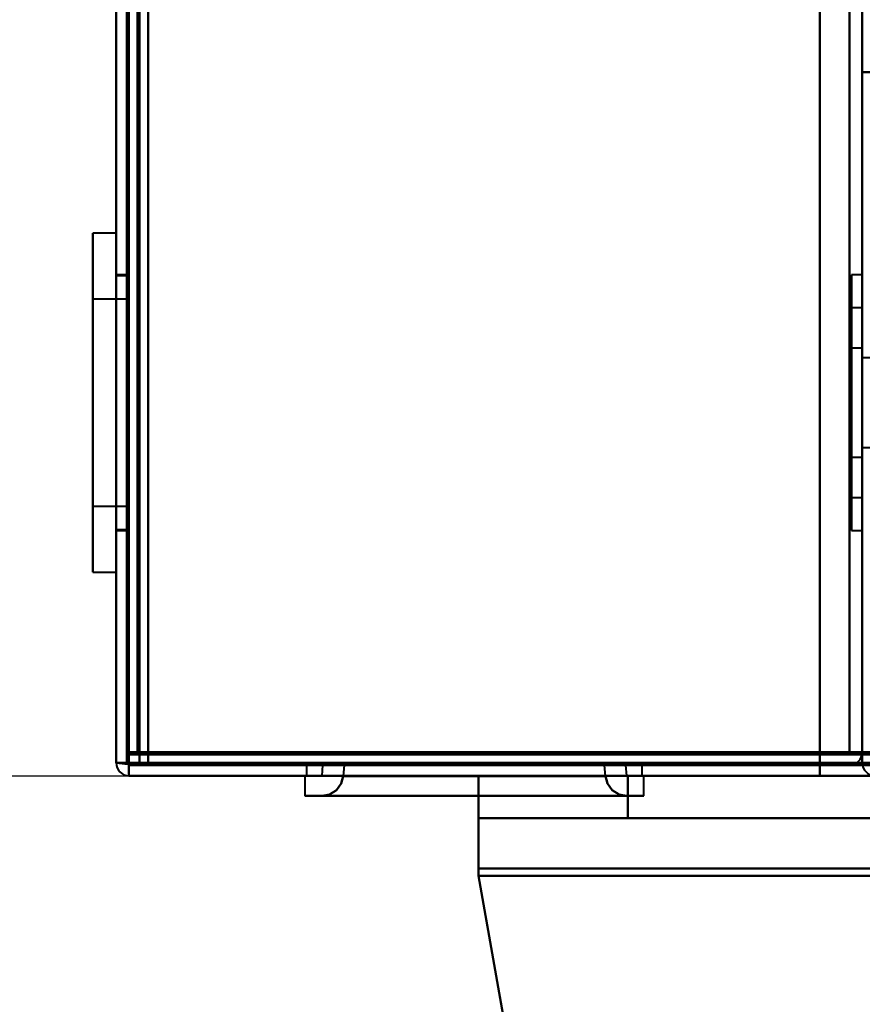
# Model space of a CAD drawing. Header units: millimetres. Extents: x -1442 to 3067, y -120 to 1046.
# Tile 2 of 75: x -374 to -334, y 118 to 164. Entities that reach past the tile are written whole.
import ezdxf

# ---------------------------------------------------------------- set-up
doc = ezdxf.new("R2010")
doc.units = ezdxf.units.MM
doc.layers.add('G-IMPT', color=8, linetype='Continuous', lineweight=40)

# ---------------------------------------------------------------- blocks, each defined once
blk = doc.blocks.new('NEXA 1000 CALQUES_dwg-755156-Gauche')
at = {"layer": 'G-IMPT'}
for p, q in [((-369, 937.772), (-369, 128.972)), ((-369, 937.772), (-369, 128.972)), ((-368.5, 937.272), (-368.5, 129.472)), ((-334, 129.472), (-334, 937.272)), ((-369, 153.822), (-370.1, 153.822)), ((-369, 153.822), (-370.1, 153.822)), ((-369, 153.822), (-370.1, 153.822)), ((-370.1, 138.529), (-370.1, 153.822)), ((-370.1, 153.822), (-370.1, 138.529)), ((-370.1, 138.529), (-370.1, 153.822)), ((-370.1, 153.822), (-370.1, 138.529)), ((-370.1, 138.529), (-370.1, 153.822)), ((-370.1, 153.822), (-370.1, 138.529)), ((-369, 153.822), (-369, 145.872)), ((-369, 153.822), (-369, 145.872)), ((-369, 153.822), (-369, 145.872)), ((-369, 145.872), (-369, 153.822)), ((-369, 145.872), (-369, 153.822)), ((-369, 145.872), (-369, 153.822)), ((-370.1, 137.922), (-370.1, 153.216)), ((-370.1, 153.216), (-370.1, 137.922)), ((-370.1, 137.922), (-370.1, 153.216)), ((-370.1, 153.216), (-370.1, 137.922)), ((-370.1, 137.922), (-370.1, 153.216)), ((-370.1, 153.216), (-370.1, 137.922)), ((-369, 153.216), (-369, 137.922)), ((-369, 153.216), (-369, 137.922)), ((-369, 153.216), (-369, 137.922)), ((-368.5, 151.872), (-369, 151.872)), ((-368.5, 151.872), (-369, 151.872)), ((-368.5, 151.872), (-369, 151.872)), ((-369, 151.872), (-369, 139.872)), ((-369, 151.872), (-369, 145.872)), ((-369, 151.872), (-369, 139.872)), ((-369, 151.872), (-369, 145.872)), ((-369, 151.872), (-369, 139.872)), ((-369, 151.872), (-369, 145.872)), ((-368.5, 151.822), (-369, 151.822)), ((-368.5, 151.822), (-369, 151.822)), ((-368.5, 151.822), (-369, 151.822)), ((-369, 140.376), (-369, 151.822)), ((-369, 140.376), (-369, 151.822)), ((-369, 140.376), (-369, 151.822)), ((-368.5, 139.872), (-368.5, 151.872)), ((-368.5, 139.872), (-368.5, 151.872)), ((-368.5, 139.872), (-368.5, 151.872)), ((-368.5, 139.872), (-368.5, 151.872)), ((-368.5, 139.872), (-368.5, 151.872)), ((-368.5, 139.872), (-368.5, 151.872)), ((-368.5, 151.822), (-368.5, 140.376)), ((-368.5, 151.822), (-368.5, 140.376)), ((-368.5, 151.822), (-368.5, 140.376)), ((-334, 151.872), (-334.5, 151.872)), ((-334, 151.872), (-334.5, 151.872)), ((-334, 151.872), (-334.5, 151.872)), ((-334.5, 151.872), (-334.5, 145.872)), ((-334.5, 151.872), (-334.5, 139.872)), ((-334.5, 145.872), (-334.5, 151.872)), ((-334.5, 151.872), (-334.5, 145.872)), ((-334.5, 151.872), (-334.5, 139.872)), ((-334.5, 145.872), (-334.5, 151.872)), ((-334.5, 151.872), (-334.5, 145.872)), ((-334.5, 151.872), (-334.5, 139.872)), ((-334.5, 145.872), (-334.5, 151.872)), ((-334, 151.872), (-334, 145.872)), ((-334, 145.872), (-334, 151.872)), ((-334, 139.872), (-334, 151.872)), ((-334, 151.872), (-334, 145.872)), ((-334, 145.872), (-334, 151.872)), ((-334, 139.872), (-334, 151.872)), ((-334, 151.872), (-334, 145.872)), ((-334, 145.872), (-334, 151.872)), ((-334, 139.872), (-334, 151.872)), ((-369, 139.922), (-369, 151.368)), ((-369, 139.922), (-369, 151.368)), ((-369, 139.922), (-369, 151.368)), ((-368.5, 151.368), (-368.5, 145.872)), ((-368.5, 151.368), (-368.5, 145.872)), ((-368.5, 151.368), (-368.5, 145.872)), ((-368.5, 150.722), (-370.1, 150.722)), ((-368.5, 150.722), (-370.1, 150.722)), ((-368.5, 150.722), (-370.1, 150.722)), ((-370.1, 141.392), (-370.1, 150.722)), ((-370.1, 150.722), (-370.1, 141.392)), ((-370.1, 141.392), (-370.1, 150.722)), ((-370.1, 150.722), (-370.1, 141.392)), ((-370.1, 141.392), (-370.1, 150.722)), ((-370.1, 150.722), (-370.1, 141.392)), ((-368.5, 150.722), (-368.5, 145.872)), ((-368.5, 141.392), (-368.5, 150.722)), ((-368.5, 150.722), (-368.5, 145.872)), ((-368.5, 141.392), (-368.5, 150.722)), ((-368.5, 150.722), (-368.5, 145.872)), ((-368.5, 141.392), (-368.5, 150.722)), ((-370.1, 141.022), (-370.1, 150.352)), ((-370.1, 150.352), (-370.1, 141.022)), ((-370.1, 141.022), (-370.1, 150.352)), ((-370.1, 150.352), (-370.1, 141.022)), ((-370.1, 141.022), (-370.1, 150.352)), ((-370.1, 150.352), (-370.1, 141.022)), ((-368.5, 145.872), (-368.5, 150.352)), ((-368.5, 145.872), (-368.5, 150.352)), ((-368.5, 145.872), (-368.5, 150.352)), ((-334, 150.322), (-334.5, 150.322)), ((-334, 150.322), (-334.5, 150.322)), ((-334, 150.322), (-334.5, 150.322)), ((-334.5, 150.322), (-334.5, 145.872)), ((-334.5, 141.762), (-334.5, 150.322)), ((-334.5, 150.322), (-334.5, 145.872)), ((-334.5, 141.762), (-334.5, 150.322)), ((-334.5, 150.322), (-334.5, 145.872)), ((-334.5, 141.762), (-334.5, 150.322)), ((-334, 145.872), (-334, 150.322)), ((-334, 150.322), (-334, 145.872)), ((-334, 145.872), (-334, 150.322)), ((-334, 150.322), (-334, 145.872)), ((-334, 145.872), (-334, 150.322)), ((-334, 150.322), (-334, 145.872)), ((-334.5, 145.872), (-334.5, 149.983)), ((-334.5, 145.872), (-334.5, 149.983)), ((-334.5, 145.872), (-334.5, 149.983)), ((-334, 149.983), (-334, 141.422)), ((-334, 149.983), (-334, 141.422)), ((-334, 149.983), (-334, 141.422)), ((-334, 148.422), (-334.5, 148.422)), ((-334, 148.422), (-334.5, 148.422)), ((-334, 148.422), (-334.5, 148.422)), ((-334.5, 145.872), (-334.5, 148.422)), ((-334.5, 148.422), (-334.5, 143.517)), ((-334.5, 145.872), (-334.5, 148.422)), ((-334.5, 148.422), (-334.5, 143.517)), ((-334.5, 145.872), (-334.5, 148.422)), ((-334.5, 148.422), (-334.5, 143.517)), ((-334, 148.422), (-334, 145.872)), ((-334, 145.872), (-334, 148.422)), ((-334, 148.422), (-334, 145.872)), ((-334, 145.872), (-334, 148.422)), ((-334, 148.422), (-334, 145.872)), ((-334, 145.872), (-334, 148.422)), ((-334.5, 148.228), (-334.5, 145.872)), ((-334.5, 148.228), (-334.5, 145.872)), ((-334.5, 148.228), (-334.5, 145.872)), ((-334, 143.322), (-334, 148.228)), ((-334, 143.322), (-334, 148.228)), ((-334, 143.322), (-334, 148.228)), ((-333.5, 147.972), (-334, 147.972)), ((-333.5, 147.972), (-334, 147.972)), ((-333.5, 147.972), (-334, 147.972)), ((-334, 147.972), (-334, 143.772)), ((-334, 147.972), (-334, 145.872)), ((-334, 145.872), (-334, 147.972)), ((-334, 147.972), (-334, 143.772)), ((-334, 147.972), (-334, 145.872)), ((-334, 145.872), (-334, 147.972)), ((-334, 147.972), (-334, 143.772)), ((-334, 147.972), (-334, 145.872)), ((-334, 145.872), (-334, 147.972)), ((-369, 145.872), (-369, 139.872)), ((-369, 145.872), (-369, 139.872)), ((-369, 145.872), (-369, 139.872)), ((-369, 145.872), (-369, 138.529)), ((-369, 145.872), (-369, 138.529)), ((-369, 145.872), (-369, 138.529)), ((-369, 137.922), (-369, 145.872)), ((-369, 137.922), (-369, 145.872)), ((-369, 137.922), (-369, 145.872)), ((-368.5, 145.872), (-368.5, 139.922)), ((-368.5, 145.872), (-368.5, 139.922)), ((-368.5, 145.872), (-368.5, 139.922)), ((-368.5, 145.872), (-368.5, 141.022)), ((-368.5, 141.022), (-368.5, 145.872)), ((-368.5, 145.872), (-368.5, 141.022)), ((-368.5, 141.022), (-368.5, 145.872)), ((-368.5, 145.872), (-368.5, 141.022)), ((-368.5, 141.022), (-368.5, 145.872)), ((-334.5, 143.322), (-334.5, 145.872)), ((-334.5, 145.872), (-334.5, 143.322)), ((-334.5, 143.322), (-334.5, 145.872)), ((-334.5, 145.872), (-334.5, 143.322)), ((-334.5, 143.322), (-334.5, 145.872)), ((-334.5, 145.872), (-334.5, 143.322)), ((-334.5, 145.872), (-334.5, 139.872)), ((-334.5, 139.872), (-334.5, 145.872)), ((-334.5, 145.872), (-334.5, 141.422)), ((-334.5, 141.422), (-334.5, 145.872)), ((-334.5, 145.872), (-334.5, 139.872)), ((-334.5, 139.872), (-334.5, 145.872)), ((-334.5, 145.872), (-334.5, 141.422)), ((-334.5, 141.422), (-334.5, 145.872)), ((-334.5, 145.872), (-334.5, 139.872)), ((-334.5, 139.872), (-334.5, 145.872)), ((-334.5, 145.872), (-334.5, 141.422)), ((-334.5, 141.422), (-334.5, 145.872)), ((-334, 145.872), (-334, 143.772)), ((-334, 145.872), (-334, 143.322)), ((-334, 143.772), (-334, 145.872)), ((-334, 143.517), (-334, 145.872)), ((-334, 145.872), (-334, 143.772)), ((-334, 145.872), (-334, 143.322)), ((-334, 143.772), (-334, 145.872)), ((-334, 143.517), (-334, 145.872)), ((-334, 145.872), (-334, 143.772)), ((-334, 145.872), (-334, 143.322)), ((-334, 143.772), (-334, 145.872)), ((-334, 143.517), (-334, 145.872)), ((-334, 145.872), (-334, 139.872)), ((-334, 141.422), (-334, 145.872)), ((-334, 139.872), (-334, 145.872)), ((-334, 145.872), (-334, 141.762)), ((-334, 145.872), (-334, 139.872)), ((-334, 141.422), (-334, 145.872)), ((-334, 139.872), (-334, 145.872)), ((-334, 145.872), (-334, 141.762)), ((-334, 145.872), (-334, 139.872)), ((-334, 141.422), (-334, 145.872)), ((-334, 139.872), (-334, 145.872)), ((-334, 145.872), (-334, 141.762)), ((-334, 143.772), (-333.5, 143.772)), ((-334, 143.772), (-333.5, 143.772)), ((-334, 143.772), (-333.5, 143.772)), ((-334.5, 143.322), (-334, 143.322)), ((-334.5, 143.322), (-334, 143.322)), ((-334.5, 143.322), (-334, 143.322)), ((-334.5, 141.422), (-334, 141.422)), ((-334.5, 141.422), (-334, 141.422)), ((-334.5, 141.422), (-334, 141.422)), ((-370.1, 141.022), (-368.5, 141.022)), ((-370.1, 141.022), (-368.5, 141.022)), ((-370.1, 141.022), (-368.5, 141.022)), ((-369, 139.922), (-368.5, 139.922)), ((-369, 139.922), (-368.5, 139.922)), ((-369, 139.922), (-368.5, 139.922)), ((-369, 139.872), (-368.5, 139.872)), ((-369, 139.872), (-368.5, 139.872)), ((-369, 139.872), (-368.5, 139.872)), ((-334.5, 139.872), (-334, 139.872)), ((-334.5, 139.872), (-334, 139.872)), ((-334.5, 139.872), (-334, 139.872)), ((-370.1, 137.922), (-369, 137.922)), ((-370.1, 137.922), (-369, 137.922)), ((-370.1, 137.922), (-369, 137.922)), ((-368.5, 129.472), (-367.9, 129.472)), ((-367.9, 129.472), (-368.5, 129.472)), ((-368.5, 129.472), (-367.9, 129.472)), ((-367.9, 129.472), (-368.5, 129.472)), ((-367.9, 129.472), (-367.9, 128.872)), ((-367.9, 128.872), (-367.9, 129.472)), ((-367.9, 129.472), (-367.9, 128.872)), ((-367.9, 128.872), (-367.9, 129.472)), ((-334.6, 129.472), (-334, 129.472)), ((-334.6, 129.472), (-334, 129.472)), ((-334, 129.472), (-334.6, 129.472)), ((-334, 129.472), (-334.6, 129.472)), ((-369, 128.972), (-368.4, 128.972)), ((-368.4, 128.972), (-369, 128.972)), ((-368.4, 128.972), (-369, 128.972)), ((-369, 128.972), (-368.4, 128.972)), ((-368.4, 128.972), (-369, 128.972)), ((-369, 128.972), (-368.4, 128.972)), ((-368.4, 128.972), (-369, 128.972)), ((-369, 128.972), (-368.4, 128.972)), ((-368.4, 128.372), (-368.4, 128.972)), ((-368.4, 128.972), (-368.4, 128.372)), ((-368.4, 128.972), (-368.4, 128.372)), ((-368.4, 128.372), (-368.4, 128.972)), ((-367.9, 128.872), (331.9, 128.872)), ((-360.075, 128.872), (-360.075, 128.372)), ((-360.075, 128.872), (-360.075, 128.372)), ((-360.075, 128.872), (-352.2, 128.872)), ((-344.325, 128.872), (-360.075, 128.872)), ((-352.2, 128.872), (-360.075, 128.872)), ((-360.075, 128.872), (-352.2, 128.872)), ((-344.325, 128.872), (-360.075, 128.872)), ((-352.2, 128.872), (-360.075, 128.872)), ((-359.315, 128.872), (-359.35, 128.372)), ((-359.315, 128.872), (-352.2, 128.872)), ((-352.2, 128.872), (-359.315, 128.872)), ((-358.313, 128.872), (-358.349, 128.353)), ((-358.313, 128.872), (-352.2, 128.872)), ((-352.2, 128.872), (-358.313, 128.872)), ((-352.2, 128.872), (-345.085, 128.872)), ((-352.2, 128.872), (-344.325, 128.872)), ((-345.085, 128.872), (-352.2, 128.872)), ((-344.325, 128.872), (-352.2, 128.872)), ((-352.2, 128.872), (-346.087, 128.872)), ((-346.087, 128.872), (-352.2, 128.872)), ((-352.2, 128.872), (-344.325, 128.872)), ((-344.325, 128.872), (-352.2, 128.872)), ((-346.051, 128.353), (-346.087, 128.872)), ((-345.05, 128.372), (-345.085, 128.872)), ((-344.325, 128.372), (-344.325, 128.872)), ((-344.325, 128.372), (-344.325, 128.872)), ((-368.4, 128.372), (332.4, 128.372)), ((-360.15, 128.372), (-360.15, 127.422)), ((-360.15, 128.372), (-360.15, 127.422)), ((-360.15, 128.372), (-352.2, 128.372)), ((-360.15, 128.372), (-352.2, 128.372)), ((-352.2, 128.372), (-360.15, 128.372)), ((-352.2, 128.372), (-360.15, 128.372)), ((-352.2, 128.372), (-360.075, 128.372)), ((-360.075, 128.372), (-344.325, 128.372)), ((-360.075, 128.372), (-352.2, 128.372)), ((-360.075, 128.372), (-344.325, 128.372)), ((-360.075, 128.372), (-352.2, 128.372)), ((-352.2, 128.372), (-360.075, 128.372)), ((-352.2, 128.372), (-359.35, 128.372)), ((-359.35, 128.372), (-352.2, 128.372)), ((-346.051, 128.353), (-358.349, 128.353)), ((-352.2, 128.353), (-358.349, 128.353)), ((-346.051, 128.353), (-358.349, 128.353)), ((-352.2, 128.353), (-358.349, 128.353)), ((-358.349, 128.353), (-352.2, 128.353)), ((-358.348, 128.372), (-352.2, 128.372)), ((-345.05, 128.372), (-352.2, 128.372)), ((-344.325, 128.372), (-352.2, 128.372)), ((-352.2, 128.372), (-345.05, 128.372)), ((-352.2, 128.372), (-344.325, 128.372)), ((-352.2, 128.372), (-346.052, 128.372)), ((-352.2, 128.372), (-344.25, 128.372)), ((-352.2, 128.372), (-344.25, 128.372)), ((-352.2, 128.372), (-344.325, 128.372)), ((-344.325, 128.372), (-352.2, 128.372)), ((-344.25, 128.372), (-352.2, 128.372)), ((-344.25, 128.372), (-352.2, 128.372)), ((-346.051, 128.353), (-352.2, 128.353)), ((-346.051, 128.353), (-352.2, 128.353)), ((-352.2, 128.353), (-346.051, 128.353)), ((333, 128.372), (-352, 128.372)), ((-352, 128.372), (-352, 126.372)), ((-352, 128.372), (-352, 126.372)), ((-352, 128.372), (-352, 123.678)), ((-352, 128.372), (-352, 123.678)), ((-352, 123.678), (-352, 128.372)), ((-352, 128.372), (-345, 128.372)), ((-352, 128.372), (-345, 128.372)), ((-352, 128.372), (-352, 123.678)), ((-352, 128.372), (-352, 123.678)), ((-352, 123.678), (-352, 128.372)), ((-352, 128.372), (-345, 128.372)), ((-352, 128.372), (-345, 128.372)), ((-345, 128.372), (-352, 128.372)), ((-345, 128.372), (-352, 128.372)), ((-345, 128.372), (-352, 128.372)), ((-345, 128.372), (-352, 128.372)), ((-344.25, 127.422), (-344.25, 128.372)), ((-344.25, 127.422), (-344.25, 128.372)), ((-352.2, 127.422), (-360.15, 127.422)), ((-360.15, 127.422), (-352.2, 127.422)), ((-352.2, 127.422), (-360.15, 127.422)), ((-360.15, 127.422), (-352.2, 127.422)), ((-352.2, 127.422), (-359.347, 127.422)), ((-359.347, 127.422), (-345.053, 127.422)), ((-359.347, 127.422), (-352.2, 127.422)), ((-352.2, 127.422), (-359.347, 127.422)), ((-359.347, 127.422), (-345.053, 127.422)), ((-359.347, 127.422), (-352.2, 127.422)), ((-344.25, 127.422), (-352.2, 127.422)), ((-352.2, 127.422), (-344.25, 127.422)), ((-345.053, 127.422), (-352.2, 127.422)), ((-352.2, 127.422), (-345.053, 127.422)), ((-344.25, 127.422), (-352.2, 127.422)), ((-352.2, 127.422), (-344.25, 127.422)), ((-345.053, 127.422), (-352.2, 127.422)), ((-352.2, 127.422), (-345.053, 127.422)), ((333, 126.372), (-352, 126.372)), ((333, 126.372), (-352, 126.372)), ((-352, 124.025), (-352, 126.372)), ((-352, 124.025), (-352, 126.372)), ((-352, 126.372), (-345, 126.372)), ((-352, 126.372), (-352, 124.025)), ((-352, 126.372), (-345, 126.372)), ((-352, 126.372), (-352, 124.025)), ((-345, 126.372), (-352, 126.372)), ((-345, 126.372), (-352, 126.372)), ((-352, 124.025), (-352, 126.372)), ((-352, 124.025), (-352, 126.372)), ((-352, 126.372), (-345, 126.372)), ((-352, 126.372), (-352, 124.025)), ((-352, 126.372), (-345, 126.372)), ((-352, 126.372), (-352, 124.025)), ((-345, 126.372), (-352, 126.372)), ((-345, 126.372), (-352, 126.372))]:
    blk.add_line(p, q, dxfattribs=at)
at = {"layer": 'G-IMPT', "flags": 128}
for points in [[(-369, 128.972), (-369, 331.172), (-369, 533.372), (-369, 735.572), (-369, 937.772)], [(-369, 937.772), (-369, 735.572), (-369, 533.372), (-369, 331.172), (-369, 128.972)], [(-369, 128.972), (-369, 331.172), (-369, 533.372), (-369, 735.572), (-369, 937.772)], [(-369, 937.772), (-369, 735.572), (-369, 533.372), (-369, 331.172), (-369, 128.972)], [(-369, 128.972), (-369, 331.172), (-369, 533.372), (-369, 735.572), (-369, 937.772)], [(-369, 937.772), (-369, 735.572), (-369, 533.372), (-369, 331.172), (-369, 128.972)], [(-369, 128.972), (-369, 331.172), (-369, 533.372), (-369, 735.572), (-369, 937.772)], [(-369, 937.772), (-369, 735.572), (-369, 533.372), (-369, 331.172), (-369, 128.972)], [(-369, 128.972), (-369, 331.172), (-369, 533.372), (-369, 735.572), (-369, 937.772)], [(-369, 937.772), (-369, 735.572), (-369, 533.372), (-369, 331.172), (-369, 128.972)], [(-369, 128.972), (-369, 331.172), (-369, 533.372), (-369, 735.572), (-369, 937.772)], [(-369, 937.772), (-369, 735.572), (-369, 533.372), (-369, 331.172), (-369, 128.972)], [(-368.5, 937.772), (-368.5, 735.572), (-368.5, 533.372), (-368.5, 331.172), (-368.5, 128.972)], [(-368.5, 128.972), (-368.5, 331.172), (-368.5, 533.372), (-368.5, 735.572), (-368.5, 937.772)], [(-368.5, 128.972), (-368.5, 331.172), (-368.5, 533.372), (-368.5, 735.572), (-368.5, 937.772)], [(-368.5, 937.772), (-368.5, 735.572), (-368.5, 533.372), (-368.5, 331.172), (-368.5, 128.972)], [(-368.4, 937.772), (-368.4, 735.572), (-368.4, 533.372), (-368.4, 331.172), (-368.4, 128.972)], [(-368.4, 937.772), (-368.4, 735.572), (-368.4, 533.372), (-368.4, 331.172), (-368.4, 128.972)], [(-368.4, 128.972), (-368.4, 331.172), (-368.4, 533.372), (-368.4, 735.572), (-368.4, 937.772)], [(-368.4, 128.972), (-368.4, 331.172), (-368.4, 533.372), (-368.4, 735.572), (-368.4, 937.772)], [(-368.4, 128.972), (-368.4, 331.172), (-368.4, 533.372), (-368.4, 735.572), (-368.4, 937.772)], [(-368.4, 937.772), (-368.4, 735.572), (-368.4, 533.372), (-368.4, 331.172), (-368.4, 128.972)], [(-368.4, 937.772), (-368.4, 735.572), (-368.4, 533.372), (-368.4, 331.172), (-368.4, 128.972)], [(-368.4, 128.972), (-368.4, 331.172), (-368.4, 533.372), (-368.4, 735.572), (-368.4, 937.772)], [(-368.4, 937.772), (-368.4, 735.572), (-368.4, 533.372), (-368.4, 331.172), (-368.4, 128.972)], [(-368.4, 128.972), (-368.4, 331.172), (-368.4, 533.372), (-368.4, 735.572), (-368.4, 937.772)], [(-368.4, 128.972), (-368.4, 331.172), (-368.4, 533.372), (-368.4, 735.572), (-368.4, 937.772)], [(-368.4, 937.772), (-368.4, 735.572), (-368.4, 533.372), (-368.4, 331.172), (-368.4, 128.972)], [(-368.5, 937.372), (-368.5, 735.372), (-368.5, 533.372), (-368.5, 331.372), (-368.5, 129.372)], [(-368.5, 129.372), (-368.5, 331.372), (-368.5, 533.372), (-368.5, 735.372), (-368.5, 937.372)], [(-368.5, 129.372), (-368.5, 331.372), (-368.5, 533.372), (-368.5, 735.372), (-368.5, 937.372)], [(-368.5, 937.372), (-368.5, 735.372), (-368.5, 533.372), (-368.5, 331.372), (-368.5, 129.372)], [(-368.5, 129.472), (-368.5, 331.422), (-368.5, 533.372), (-368.5, 735.322), (-368.5, 937.272)], [(-368.5, 937.272), (-368.5, 735.322), (-368.5, 533.372), (-368.5, 331.422), (-368.5, 129.472)], [(-368.5, 937.272), (-368.5, 735.322), (-368.5, 533.372), (-368.5, 331.422), (-368.5, 129.472)], [(-368.5, 129.472), (-368.5, 331.422), (-368.5, 533.372), (-368.5, 735.322), (-368.5, 937.272)], [(-368.5, 937.272), (-368.5, 735.322), (-368.5, 533.372), (-368.5, 331.422), (-368.5, 129.472)], [(-368.5, 129.472), (-368.5, 331.422), (-368.5, 533.372), (-368.5, 735.322), (-368.5, 937.272)], [(-368.5, 129.472), (-368.5, 331.422), (-368.5, 533.372), (-368.5, 735.322), (-368.5, 937.272)], [(-368.5, 937.272), (-368.5, 735.322), (-368.5, 533.372), (-368.5, 331.422), (-368.5, 129.472)], [(-368.5, 129.472), (-368.5, 331.422), (-368.5, 533.372), (-368.5, 735.322), (-368.5, 937.272)], [(-368.5, 937.272), (-368.5, 735.322), (-368.5, 533.372), (-368.5, 331.422), (-368.5, 129.472)], [(-368.5, 937.272), (-368.5, 735.322), (-368.5, 533.372), (-368.5, 331.422), (-368.5, 129.472)], [(-368.5, 129.472), (-368.5, 331.422), (-368.5, 533.372), (-368.5, 735.322), (-368.5, 937.272)], [(-368, 129.472), (-368, 331.422), (-368, 533.372), (-368, 735.322), (-368, 937.272)], [(-368, 937.272), (-368, 735.322), (-368, 533.372), (-368, 331.422), (-368, 129.472)], [(-368, 129.472), (-368, 331.422), (-368, 533.372), (-368, 735.322), (-368, 937.272)], [(-368, 937.272), (-368, 735.322), (-368, 533.372), (-368, 331.422), (-368, 129.472)], [(-368, 937.272), (-368, 735.322), (-368, 533.372), (-368, 331.422), (-368, 129.472)], [(-368, 129.472), (-368, 331.422), (-368, 533.372), (-368, 735.322), (-368, 937.272)], [(-367.9, 937.272), (-367.9, 735.322), (-367.9, 533.372), (-367.9, 331.422), (-367.9, 129.472)], [(-367.9, 937.272), (-367.9, 735.322), (-367.9, 533.372), (-367.9, 331.422), (-367.9, 129.472)], [(-367.9, 937.272), (-367.9, 735.322), (-367.9, 533.372), (-367.9, 331.422), (-367.9, 129.472)], [(-367.9, 129.472), (-367.9, 331.422), (-367.9, 533.372), (-367.9, 735.322), (-367.9, 937.272)], [(-367.9, 129.472), (-367.9, 331.422), (-367.9, 533.372), (-367.9, 735.322), (-367.9, 937.272)], [(-367.9, 129.472), (-367.9, 331.422), (-367.9, 533.372), (-367.9, 735.322), (-367.9, 937.272)], [(-367.5, 937.272), (-367.5, 735.322), (-367.5, 533.372), (-367.5, 331.422), (-367.5, 129.472)], [(-367.5, 129.472), (-367.5, 331.422), (-367.5, 533.372), (-367.5, 735.322), (-367.5, 937.272)], [(-367.5, 129.472), (-367.5, 331.422), (-367.5, 533.372), (-367.5, 735.322), (-367.5, 937.272)], [(-367.5, 937.272), (-367.5, 735.322), (-367.5, 533.372), (-367.5, 331.422), (-367.5, 129.472)], [(-367.5, 129.472), (-367.5, 331.422), (-367.5, 533.372), (-367.5, 735.322), (-367.5, 937.272)], [(-367.5, 937.272), (-367.5, 735.322), (-367.5, 533.372), (-367.5, 331.422), (-367.5, 129.472)], [(-367.5, 129.472), (-367.5, 331.422), (-367.5, 533.372), (-367.5, 735.322), (-367.5, 937.272)], [(-367.5, 937.272), (-367.5, 735.322), (-367.5, 533.372), (-367.5, 331.422), (-367.5, 129.472)], [(-336, 129.472), (-336, 331.422), (-336, 533.372), (-336, 735.322), (-336, 937.272)], [(-336, 937.272), (-336, 735.322), (-336, 533.372), (-336, 331.422), (-336, 129.472)], [(-336, 937.272), (-336, 735.322), (-336, 533.372), (-336, 331.422), (-336, 129.472)], [(-336, 129.472), (-336, 331.422), (-336, 533.372), (-336, 735.322), (-336, 937.272)], [(-336, 129.472), (-336, 331.422), (-336, 533.372), (-336, 735.322), (-336, 937.272)], [(-336, 937.272), (-336, 735.322), (-336, 533.372), (-336, 331.422), (-336, 129.472)], [(-336, 937.272), (-336, 735.322), (-336, 533.372), (-336, 331.422), (-336, 129.472)], [(-336, 129.472), (-336, 331.422), (-336, 533.372), (-336, 735.322), (-336, 937.272)], [(-334.6, 937.272), (-334.6, 735.322), (-334.6, 533.372), (-334.6, 331.422), (-334.6, 129.472)], [(-334.6, 129.472), (-334.6, 331.422), (-334.6, 533.372), (-334.6, 735.322), (-334.6, 937.272)], [(-334.6, 937.272), (-334.6, 735.322), (-334.6, 533.372), (-334.6, 331.422), (-334.6, 129.472)], [(-334.6, 129.472), (-334.6, 331.422), (-334.6, 533.372), (-334.6, 735.322), (-334.6, 937.272)], [(-334, 161.372), (-334, 355.347), (-334, 549.322), (-334, 743.297), (-334, 937.272)], [(-334, 937.272), (-334, 743.297), (-334, 549.322), (-334, 355.347), (-334, 161.372)], [(-334, 937.272), (-334, 743.297), (-334, 549.322), (-334, 355.347), (-334, 161.372)], [(-334, 161.372), (-334, 355.347), (-334, 549.322), (-334, 743.297), (-334, 937.272)], [(-334, 129.472), (-334, 137.447), (-334, 145.422), (-334, 153.397), (-334, 161.372)], [(-334, 161.372), (-334, 153.272), (-334, 145.172), (-334, 137.072), (-334, 128.972)], [(-334, 128.972), (-334, 137.072), (-334, 145.172), (-334, 153.272), (-334, 161.372)], [(-334, 161.372), (-334, 153.397), (-334, 145.422), (-334, 137.447), (-334, 129.472)], [(-333.5, 161.372), (-333.625, 161.372), (-333.75, 161.372), (-333.875, 161.372), (-334, 161.372)], [(-334, 161.372), (-334, 153.272), (-334, 145.172), (-334, 137.072), (-334, 128.972)], [(-334, 128.972), (-334, 137.072), (-334, 145.172), (-334, 153.272), (-334, 161.372)], [(-334, 161.372), (-333.875, 161.372), (-333.75, 161.372), (-333.625, 161.372), (-333.5, 161.372)], [(-333.5, 161.372), (-333.625, 161.372), (-333.75, 161.372), (-333.875, 161.372), (-334, 161.372)], [(-334, 161.372), (-333.875, 161.372), (-333.75, 161.372), (-333.625, 161.372), (-333.5, 161.372)], [(-334, 129.472), (-334, 137.447), (-334, 145.422), (-334, 153.397), (-334, 161.372)], [(-334, 161.372), (-334, 153.397), (-334, 145.422), (-334, 137.447), (-334, 129.472)], [(-368.5, 129.472), (-368.375, 129.472), (-368.25, 129.472), (-368.125, 129.472), (-368, 129.472)], [(-368, 129.472), (-368.125, 129.472), (-368.25, 129.472), (-368.375, 129.472), (-368.5, 129.472)], [(-368, 129.472), (-368.125, 129.472), (-368.25, 129.472), (-368.375, 129.472), (-368.5, 129.472)], [(-368.5, 129.472), (-368.375, 129.472), (-368.25, 129.472), (-368.125, 129.472), (-368, 129.472)], [(-368.5, 128.972), (-368.5, 129.097), (-368.5, 129.222), (-368.5, 129.347), (-368.5, 129.472)], [(-368.5, 129.472), (-368.5, 129.347), (-368.5, 129.222), (-368.5, 129.097), (-368.5, 128.972)], [(-368.5, 129.472), (-368.5, 129.347), (-368.5, 129.222), (-368.5, 129.097), (-368.5, 128.972)], [(-368.5, 128.972), (-368.5, 129.097), (-368.5, 129.222), (-368.5, 129.347), (-368.5, 129.472)], [(-368.5, 129.372), (-360, 129.385), (-351.5, 129.397), (-343, 129.41), (-334.5, 129.422)], [(-334.5, 129.422), (-343, 129.41), (-351.5, 129.397), (-360, 129.385), (-368.5, 129.372)], [(-334.5, 129.372), (-343, 129.372), (-351.5, 129.372), (-360, 129.372), (-368.5, 129.372)], [(-368.5, 129.372), (-360, 129.372), (-351.5, 129.372), (-343, 129.372), (-334.5, 129.372)], [(-367.95, 129.472), (-367.963, 129.472), (-367.975, 129.472), (-367.988, 129.472), (-368, 129.472)], [(-368, 129.472), (-367.988, 129.472), (-367.975, 129.472), (-367.963, 129.472), (-367.95, 129.472)], [(-367.9, 129.472), (-367.913, 129.472), (-367.925, 129.472), (-367.938, 129.472), (-367.95, 129.472)], [(-367.95, 129.472), (-367.938, 129.472), (-367.925, 129.472), (-367.913, 129.472), (-367.9, 129.472)], [(-367.9, 129.422), (-367.9, 129.435), (-367.9, 129.447), (-367.9, 129.46), (-367.9, 129.472)], [(-367.9, 129.472), (-359.925, 129.472), (-351.95, 129.472), (-343.975, 129.472), (-336, 129.472)], [(-367.9, 129.472), (-192.95, 129.472), (-18, 129.472), (156.95, 129.472), (331.9, 129.472)], [(-367.9, 129.472), (-359.925, 129.472), (-351.95, 129.472), (-343.975, 129.472), (-336, 129.472)], [(-367.9, 129.472), (-367.9, 129.46), (-367.9, 129.447), (-367.9, 129.435), (-367.9, 129.422)], [(-336, 129.472), (-343.975, 129.472), (-351.95, 129.472), (-359.925, 129.472), (-367.9, 129.472)], [(331.9, 129.472), (156.95, 129.472), (-18, 129.472), (-192.95, 129.472), (-367.9, 129.472)], [(-336, 129.472), (-343.975, 129.472), (-351.95, 129.472), (-359.925, 129.472), (-367.9, 129.472)], [(-367.9, 129.372), (-367.9, 129.385), (-367.9, 129.397), (-367.9, 129.41), (-367.9, 129.422)], [(-367.9, 129.422), (-367.9, 129.41), (-367.9, 129.397), (-367.9, 129.385), (-367.9, 129.372)], [(331.9, 129.372), (156.95, 129.372), (-18, 129.372), (-192.95, 129.372), (-367.9, 129.372)], [(-367.9, 129.372), (-192.95, 129.372), (-18, 129.372), (156.95, 129.372), (331.9, 129.372)], [(331.9, 129.372), (156.95, 129.372), (-18, 129.372), (-192.95, 129.372), (-367.9, 129.372)], [(-367.9, 129.372), (-367.9, 129.247), (-367.9, 129.122), (-367.9, 128.997), (-367.9, 128.872)], [(-367.9, 128.872), (-367.9, 128.997), (-367.9, 129.122), (-367.9, 129.247), (-367.9, 129.372)], [(-367.9, 129.372), (-192.95, 129.372), (-18, 129.372), (156.95, 129.372), (331.9, 129.372)], [(-367.9, 128.872), (-367.9, 128.997), (-367.9, 129.122), (-367.9, 129.247), (-367.9, 129.372)], [(-367.9, 129.372), (-367.9, 129.247), (-367.9, 129.122), (-367.9, 128.997), (-367.9, 128.872)], [(-367.9, 129.372), (-192.95, 129.372), (-18, 129.372), (156.95, 129.372), (331.9, 129.372)], [(331.9, 129.372), (156.95, 129.372), (-18, 129.372), (-192.95, 129.372), (-367.9, 129.372)], [(-336, 129.472), (-343.875, 129.472), (-351.75, 129.472), (-359.625, 129.472), (-367.5, 129.472)], [(-367.5, 129.472), (-359.25, 129.472), (-351, 129.472), (-342.75, 129.472), (-334.5, 129.472)], [(-334.5, 129.472), (-342.75, 129.472), (-351, 129.472), (-359.25, 129.472), (-367.5, 129.472)], [(-367.5, 129.472), (-359.625, 129.472), (-351.75, 129.472), (-343.875, 129.472), (-336, 129.472)], [(-334.5, 129.422), (-342.75, 129.435), (-351, 129.447), (-359.25, 129.46), (-367.5, 129.472)], [(-367.5, 129.472), (-359.25, 129.46), (-351, 129.447), (-342.75, 129.435), (-334.5, 129.422)], [(-336, 129.472), (-343.875, 129.472), (-351.75, 129.472), (-359.625, 129.472), (-367.5, 129.472)], [(-367.5, 129.472), (-359.625, 129.472), (-351.75, 129.472), (-343.875, 129.472), (-336, 129.472)], [(-334.5, 129.422), (-342.75, 129.41), (-351, 129.397), (-359.25, 129.385), (-367.5, 129.372)], [(-367.5, 129.372), (-359.25, 129.385), (-351, 129.397), (-342.75, 129.41), (-334.5, 129.422)], [(-367.5, 129.372), (-367.5, 129.247), (-367.5, 129.122), (-367.5, 128.997), (-367.5, 128.872)], [(-367.5, 128.872), (-367.5, 128.997), (-367.5, 129.122), (-367.5, 129.247), (-367.5, 129.372)], [(-367.5, 129.372), (-367.5, 129.247), (-367.5, 129.122), (-367.5, 128.997), (-367.5, 128.872)], [(-367.5, 128.872), (-367.5, 128.997), (-367.5, 129.122), (-367.5, 129.247), (-367.5, 129.372)], [(-367.5, 129.372), (-359.25, 129.372), (-351, 129.372), (-342.75, 129.372), (-334.5, 129.372)], [(-334.5, 129.372), (-342.75, 129.372), (-351, 129.372), (-359.25, 129.372), (-367.5, 129.372)], [(-336, 129.472), (-335.35, 129.472), (-334.7, 129.472), (-334.05, 129.472), (-333.4, 129.472)], [(-334.6, 129.472), (-334.95, 129.472), (-335.3, 129.472), (-335.65, 129.472), (-336, 129.472)], [(-336, 129.472), (-335.65, 129.472), (-335.3, 129.472), (-334.95, 129.472), (-334.6, 129.472)], [(-334.6, 129.472), (-334.95, 129.472), (-335.3, 129.472), (-335.65, 129.472), (-336, 129.472)], [(-336, 129.472), (-335.65, 129.472), (-335.3, 129.472), (-334.95, 129.472), (-334.6, 129.472)], [(-336, 128.972), (-336, 129.097), (-336, 129.222), (-336, 129.347), (-336, 129.472)], [(-336, 129.472), (-336, 129.347), (-336, 129.222), (-336, 129.097), (-336, 128.972)], [(-336, 128.972), (-336, 129.097), (-336, 129.222), (-336, 129.347), (-336, 129.472)], [(-336, 129.472), (-336, 129.347), (-336, 129.222), (-336, 129.097), (-336, 128.972)], [(-336, 128.972), (-336, 129.097), (-336, 129.222), (-336, 129.347), (-336, 129.472)], [(-336, 129.472), (-336, 129.347), (-336, 129.222), (-336, 129.097), (-336, 128.972)], [(-336, 129.472), (-336, 129.347), (-336, 129.222), (-336, 129.097), (-336, 128.972)], [(-333.4, 129.472), (-334.05, 129.472), (-334.7, 129.472), (-335.35, 129.472), (-336, 129.472)], [(-336, 129.472), (-335.35, 129.472), (-334.7, 129.472), (-334.05, 129.472), (-333.4, 129.472)], [(-336, 128.972), (-336, 129.097), (-336, 129.222), (-336, 129.347), (-336, 129.472)], [(-333.4, 129.472), (-334.05, 129.472), (-334.7, 129.472), (-335.35, 129.472), (-336, 129.472)], [(-334.5, 129.472), (-334.375, 129.472), (-334.25, 129.472), (-334.125, 129.472), (-334, 129.472)], [(-334, 129.472), (-334.125, 129.46), (-334.25, 129.447), (-334.375, 129.435), (-334.5, 129.422)], [(-334.5, 129.422), (-334.375, 129.435), (-334.25, 129.447), (-334.125, 129.46), (-334, 129.472)], [(-334, 129.472), (-334.125, 129.472), (-334.25, 129.472), (-334.375, 129.472), (-334.5, 129.472)], [(-368.45, 128.972), (-368.588, 128.972), (-368.725, 128.972), (-368.863, 128.972), (-369, 128.972)], [(-369, 128.972), (-368.863, 128.96), (-368.725, 128.947), (-368.588, 128.935), (-368.45, 128.922)], [(-368.45, 128.922), (-368.588, 128.935), (-368.725, 128.947), (-368.863, 128.96), (-369, 128.972)], [(-369, 128.972), (-368.863, 128.972), (-368.725, 128.972), (-368.588, 128.972), (-368.45, 128.972)], [(-369, 128.972), (-368.875, 128.972), (-368.75, 128.972), (-368.625, 128.972), (-368.5, 128.972)], [(-368.5, 128.972), (-368.625, 128.972), (-368.75, 128.972), (-368.875, 128.972), (-369, 128.972)], [(-368.5, 128.972), (-368.625, 128.972), (-368.75, 128.972), (-368.875, 128.972), (-369, 128.972)], [(-369, 128.972), (-368.875, 128.972), (-368.75, 128.972), (-368.625, 128.972), (-368.5, 128.972)], [(-368.45, 128.972), (-368.463, 128.972), (-368.475, 128.972), (-368.488, 128.972), (-368.5, 128.972)], [(-368.5, 128.972), (-368.488, 128.972), (-368.475, 128.972), (-368.463, 128.972), (-368.45, 128.972)], [(-336, 128.972), (-344.113, 128.972), (-352.225, 128.972), (-360.338, 128.972), (-368.45, 128.972)], [(-368.45, 128.972), (-360.338, 128.972), (-352.225, 128.972), (-344.113, 128.972), (-336, 128.972)], [(-368.4, 128.972), (-368.413, 128.972), (-368.425, 128.972), (-368.438, 128.972), (-368.45, 128.972)], [(-368.45, 128.972), (-368.438, 128.972), (-368.425, 128.972), (-368.413, 128.972), (-368.4, 128.972)], [(-368.45, 128.922), (-360.338, 128.91), (-352.225, 128.897), (-344.113, 128.885), (-336, 128.872)], [(-336, 128.872), (-344.113, 128.885), (-352.225, 128.897), (-360.338, 128.91), (-368.45, 128.922)], [(-368.4, 128.972), (-360.3, 128.972), (-352.2, 128.972), (-344.1, 128.972), (-336, 128.972)], [(-368.4, 128.972), (-360.3, 128.972), (-352.2, 128.972), (-344.1, 128.972), (-336, 128.972)], [(-336, 128.972), (-344.1, 128.972), (-352.2, 128.972), (-360.3, 128.972), (-368.4, 128.972)], [(-336, 128.972), (-344.1, 128.972), (-352.2, 128.972), (-360.3, 128.972), (-368.4, 128.972)], [(-336, 128.972), (-344.1, 128.972), (-352.2, 128.972), (-360.3, 128.972), (-368.4, 128.972)], [(-368.4, 128.972), (-193.2, 128.972), (-18, 128.972), (157.2, 128.972), (332.4, 128.972)], [(-368.4, 128.972), (-193.2, 128.972), (-18, 128.972), (157.2, 128.972), (332.4, 128.972)], [(-368.4, 128.922), (-368.4, 128.935), (-368.4, 128.947), (-368.4, 128.96), (-368.4, 128.972)], [(332.4, 128.972), (157.2, 128.972), (-18, 128.972), (-193.2, 128.972), (-368.4, 128.972)], [(-368.4, 128.972), (-360.3, 128.972), (-352.2, 128.972), (-344.1, 128.972), (-336, 128.972)], [(-368.4, 128.972), (-368.4, 128.96), (-368.4, 128.947), (-368.4, 128.935), (-368.4, 128.922)], [(332.4, 128.972), (157.2, 128.972), (-18, 128.972), (-193.2, 128.972), (-368.4, 128.972)], [(332.4, 128.972), (157.2, 128.972), (-18, 128.972), (-193.2, 128.972), (-368.4, 128.972)], [(-368.4, 128.972), (-193.2, 128.972), (-18, 128.972), (157.2, 128.972), (332.4, 128.972)], [(-368.4, 128.872), (-368.4, 128.885), (-368.4, 128.897), (-368.4, 128.91), (-368.4, 128.922)], [(-368.4, 128.922), (-368.4, 128.91), (-368.4, 128.897), (-368.4, 128.885), (-368.4, 128.872)], [(-336, 128.872), (-344.1, 128.872), (-352.2, 128.872), (-360.3, 128.872), (-368.4, 128.872)], [(-368.4, 128.872), (-360.3, 128.872), (-352.2, 128.872), (-344.1, 128.872), (-336, 128.872)], [(-367.9, 128.872), (-368.025, 128.872), (-368.15, 128.872), (-368.275, 128.872), (-368.4, 128.872)], [(-368.4, 128.872), (-368.4, 128.747), (-368.4, 128.622), (-368.4, 128.497), (-368.4, 128.372)], [(-368.4, 128.872), (-368.275, 128.872), (-368.15, 128.872), (-368.025, 128.872), (-367.9, 128.872)], [(332.4, 128.872), (157.2, 128.872), (-18, 128.872), (-193.2, 128.872), (-368.4, 128.872)], [(-368.4, 128.372), (-368.4, 128.497), (-368.4, 128.622), (-368.4, 128.747), (-368.4, 128.872)], [(-368.4, 128.872), (-368.275, 128.872), (-368.15, 128.872), (-368.025, 128.872), (-367.9, 128.872)], [(-368.4, 128.372), (-368.4, 128.497), (-368.4, 128.622), (-368.4, 128.747), (-368.4, 128.872)], [(-368.4, 128.872), (-368.4, 128.747), (-368.4, 128.622), (-368.4, 128.497), (-368.4, 128.372)], [(-367.9, 128.872), (-368.025, 128.872), (-368.15, 128.872), (-368.275, 128.872), (-368.4, 128.872)], [(-368.4, 128.872), (-193.2, 128.872), (-18, 128.872), (157.2, 128.872), (332.4, 128.872)], [(331.9, 128.872), (156.95, 128.872), (-18, 128.872), (-192.95, 128.872), (-367.9, 128.872)], [(-367.9, 128.872), (-192.95, 128.872), (-18, 128.872), (156.95, 128.872), (331.9, 128.872)], [(-367.9, 128.872), (-192.95, 128.872), (-18, 128.872), (156.95, 128.872), (331.9, 128.872)], [(331.9, 128.872), (156.95, 128.872), (-18, 128.872), (-192.95, 128.872), (-367.9, 128.872)], [(-367.9, 128.872), (-192.95, 128.872), (-18, 128.872), (156.95, 128.872), (331.9, 128.872)], [(331.9, 128.872), (156.95, 128.872), (-18, 128.872), (-192.95, 128.872), (-367.9, 128.872)], [(331.9, 128.872), (156.95, 128.872), (-18, 128.872), (-192.95, 128.872), (-367.9, 128.872)], [(-367.9, 128.872), (-192.95, 128.872), (-18, 128.872), (156.95, 128.872), (331.9, 128.872)], [(331.9, 128.872), (156.95, 128.872), (-18, 128.872), (-192.95, 128.872), (-367.9, 128.872)], [(-367.9, 128.872), (-192.95, 128.872), (-18, 128.872), (156.95, 128.872), (331.9, 128.872)], [(-367.9, 128.872), (-192.95, 128.872), (-18, 128.872), (156.95, 128.872), (331.9, 128.872)], [(331.9, 128.872), (156.95, 128.872), (-18, 128.872), (-192.95, 128.872), (-367.9, 128.872)], [(-367.5, 128.872), (-359.625, 128.872), (-351.75, 128.872), (-343.875, 128.872), (-336, 128.872)], [(-336, 128.872), (-343.875, 128.872), (-351.75, 128.872), (-359.625, 128.872), (-367.5, 128.872)], [(-336, 128.872), (-343.875, 128.872), (-351.75, 128.872), (-359.625, 128.872), (-367.5, 128.872)], [(-367.5, 128.872), (-359.625, 128.872), (-351.75, 128.872), (-343.875, 128.872), (-336, 128.872)], [(-334.6, 128.872), (-334.95, 128.872), (-335.3, 128.872), (-335.65, 128.872), (-336, 128.872)], [(-336, 128.872), (-335.65, 128.872), (-335.3, 128.872), (-334.95, 128.872), (-334.6, 128.872)], [(-336, 128.872), (-335.65, 128.872), (-335.3, 128.872), (-334.95, 128.872), (-334.6, 128.872)], [(-334.6, 128.872), (-334.95, 128.872), (-335.3, 128.872), (-335.65, 128.872), (-336, 128.872)], [(-336, 128.872), (-336, 128.747), (-336, 128.622), (-336, 128.497), (-336, 128.372)], [(-336, 128.372), (-336, 128.497), (-336, 128.622), (-336, 128.747), (-336, 128.872)], [(-336, 128.872), (-336, 128.747), (-336, 128.622), (-336, 128.497), (-336, 128.372)], [(-336, 128.372), (-336, 128.497), (-336, 128.622), (-336, 128.747), (-336, 128.872)], [(-352, 128.372), (-356.1, 128.372), (-360.2, 128.372), (-364.3, 128.372), (-368.4, 128.372)], [(-368.4, 128.372), (-364.3, 128.372), (-360.2, 128.372), (-356.1, 128.372), (-352, 128.372)], [(332.4, 128.372), (157.2, 128.372), (-18, 128.372), (-193.2, 128.372), (-368.4, 128.372)], [(-368.4, 128.372), (-364.3, 128.372), (-360.2, 128.372), (-356.1, 128.372), (-352, 128.372)], [(-352, 128.372), (-356.1, 128.372), (-360.2, 128.372), (-364.3, 128.372), (-368.4, 128.372)], [(-368.4, 128.372), (-193.2, 128.372), (-18, 128.372), (157.2, 128.372), (332.4, 128.372)], [(-352, 128.372), (-356.1, 128.372), (-360.2, 128.372), (-364.3, 128.372), (-368.4, 128.372)], [(-368.4, 128.372), (-364.3, 128.372), (-360.2, 128.372), (-356.1, 128.372), (-352, 128.372)], [(-359.347, 127.422), (-358.996, 127.486), (-358.668, 127.687), (-358.44, 128.001), (-358.349, 128.353)], [(-358.349, 128.353), (-358.44, 128.001), (-358.668, 127.687), (-358.996, 127.486), (-359.347, 127.422)], [(-359.347, 127.422), (-358.996, 127.486), (-358.668, 127.687), (-358.44, 128.001), (-358.349, 128.353)], [(-358.349, 128.353), (-358.44, 128.001), (-358.668, 127.687), (-358.996, 127.486), (-359.347, 127.422)], [(332.4, 128.372), (161.3, 128.372), (-9.8, 128.372), (-180.9, 128.372), (-352, 128.372)], [(-352, 128.372), (-348, 128.372), (-344, 128.372), (-340, 128.372), (-336, 128.372)], [(-352, 128.372), (-352, 127.872), (-352, 127.372), (-352, 126.872), (-352, 126.372)], [(-352, 126.372), (-352, 126.872), (-352, 127.372), (-352, 127.872), (-352, 128.372)], [(-336, 128.372), (-340, 128.372), (-344, 128.372), (-348, 128.372), (-352, 128.372)], [(-352, 126.372), (-352, 126.872), (-352, 127.372), (-352, 127.872), (-352, 128.372)], [(-352, 128.372), (-352, 127.872), (-352, 127.372), (-352, 126.872), (-352, 126.372)], [(-336, 128.372), (-340, 128.372), (-344, 128.372), (-348, 128.372), (-352, 128.372)], [(-352, 128.372), (-180.9, 128.372), (-9.8, 128.372), (161.3, 128.372), (332.4, 128.372)], [(-352, 126.372), (-352, 126.872), (-352, 127.372), (-352, 127.872), (-352, 128.372)], [(-352, 128.372), (-352, 127.872), (-352, 127.372), (-352, 126.872), (-352, 126.372)], [(-352, 128.372), (-348, 128.372), (-344, 128.372), (-340, 128.372), (-336, 128.372)], [(-352, 128.372), (-352, 127.872), (-352, 127.372), (-352, 126.872), (-352, 126.372)], [(-352, 126.372), (-352, 126.872), (-352, 127.372), (-352, 127.872), (-352, 128.372)], [(-336, 128.372), (-340, 128.372), (-344, 128.372), (-348, 128.372), (-352, 128.372)], [(-352, 128.372), (-348, 128.372), (-344, 128.372), (-340, 128.372), (-336, 128.372)], [(-352, 128.372), (-180.9, 128.372), (-9.8, 128.372), (161.3, 128.372), (332.4, 128.372)], [(332.4, 128.372), (161.3, 128.372), (-9.8, 128.372), (-180.9, 128.372), (-352, 128.372)], [(-352, 128.372), (-348, 128.372), (-344, 128.372), (-340, 128.372), (-336, 128.372)], [(-336, 128.372), (-340, 128.372), (-344, 128.372), (-348, 128.372), (-352, 128.372)], [(-346.051, 128.353), (-345.96, 128.001), (-345.732, 127.687), (-345.404, 127.486), (-345.053, 127.422)], [(-345.053, 127.422), (-345.404, 127.486), (-345.732, 127.687), (-345.96, 128.001), (-346.051, 128.353)], [(-346.051, 128.353), (-345.96, 128.001), (-345.732, 127.687), (-345.404, 127.486), (-345.053, 127.422)], [(-345.053, 127.422), (-345.404, 127.486), (-345.732, 127.687), (-345.96, 128.001), (-346.051, 128.353)], [(-336, 128.372), (-338.25, 128.372), (-340.5, 128.372), (-342.75, 128.372), (-345, 128.372)], [(-345, 128.372), (-345, 127.872), (-345, 127.372), (-345, 126.872), (-345, 126.372)], [(-345, 126.372), (-345, 126.872), (-345, 127.372), (-345, 127.872), (-345, 128.372)], [(-345, 128.372), (-342.75, 128.372), (-340.5, 128.372), (-338.25, 128.372), (-336, 128.372)], [(-345, 128.372), (-345, 127.872), (-345, 127.372), (-345, 126.872), (-345, 126.372)], [(-345, 126.372), (-345, 126.872), (-345, 127.372), (-345, 127.872), (-345, 128.372)], [(-345, 126.372), (-345, 126.872), (-345, 127.372), (-345, 127.872), (-345, 128.372)], [(-345, 128.372), (-342.75, 128.372), (-340.5, 128.372), (-338.25, 128.372), (-336, 128.372)], [(-336, 128.372), (-338.25, 128.372), (-340.5, 128.372), (-342.75, 128.372), (-345, 128.372)], [(-345, 128.372), (-345, 127.872), (-345, 127.372), (-345, 126.872), (-345, 126.372)], [(-345, 126.372), (-345, 126.872), (-345, 127.372), (-345, 127.872), (-345, 128.372)], [(-345, 128.372), (-345, 127.872), (-345, 127.372), (-345, 126.872), (-345, 126.372)], [(-345, 128.372), (-342.75, 128.372), (-340.5, 128.372), (-338.25, 128.372), (-336, 128.372)], [(-336, 128.372), (-338.25, 128.372), (-340.5, 128.372), (-342.75, 128.372), (-345, 128.372)], [(-345, 128.372), (-342.75, 128.372), (-340.5, 128.372), (-338.25, 128.372), (-336, 128.372)], [(-336, 128.372), (-338.25, 128.372), (-340.5, 128.372), (-342.75, 128.372), (-345, 128.372)], [(-336, 128.372), (-335.35, 128.372), (-334.7, 128.372), (-334.05, 128.372), (-333.4, 128.372)], [(-333.4, 128.372), (-334.05, 128.372), (-334.7, 128.372), (-335.35, 128.372), (-336, 128.372)], [(-336, 128.372), (-335.35, 128.372), (-334.7, 128.372), (-334.05, 128.372), (-333.4, 128.372)], [(-333.4, 128.372), (-334.05, 128.372), (-334.7, 128.372), (-335.35, 128.372), (-336, 128.372)], [(-336, 128.372), (-335.35, 128.372), (-334.7, 128.372), (-334.05, 128.372), (-333.4, 128.372)], [(-333.4, 128.372), (-334.05, 128.372), (-334.7, 128.372), (-335.35, 128.372), (-336, 128.372)], [(-333.4, 128.372), (-334.05, 128.372), (-334.7, 128.372), (-335.35, 128.372), (-336, 128.372)], [(-336, 128.372), (-335.35, 128.372), (-334.7, 128.372), (-334.05, 128.372), (-333.4, 128.372)], [(-333.4, 128.372), (-334.05, 128.372), (-334.7, 128.372), (-335.35, 128.372), (-336, 128.372)], [(-336, 128.372), (-335.35, 128.372), (-334.7, 128.372), (-334.05, 128.372), (-333.4, 128.372)], [(-333.4, 128.372), (-334.05, 128.372), (-334.7, 128.372), (-335.35, 128.372), (-336, 128.372)], [(-336, 128.372), (-335.35, 128.372), (-334.7, 128.372), (-334.05, 128.372), (-333.4, 128.372)], [(-352, 126.372), (-180.75, 126.372), (-9.5, 126.372), (161.75, 126.372), (333, 126.372)], [(333, 126.372), (161.75, 126.372), (-9.5, 126.372), (-180.75, 126.372), (-352, 126.372)], [(333, 126.372), (161.75, 126.372), (-9.5, 126.372), (-180.75, 126.372), (-352, 126.372)], [(-352, 126.372), (-180.75, 126.372), (-9.5, 126.372), (161.75, 126.372), (333, 126.372)], [(333, 126.372), (161.75, 126.372), (-9.5, 126.372), (-180.75, 126.372), (-352, 126.372)], [(-352, 126.372), (-180.75, 126.372), (-9.5, 126.372), (161.75, 126.372), (333, 126.372)], [(-352, 126.372), (-180.75, 126.372), (-9.5, 126.372), (161.75, 126.372), (333, 126.372)], [(333, 126.372), (161.75, 126.372), (-9.5, 126.372), (-180.75, 126.372), (-352, 126.372)], [(326, 126.372), (158.25, 126.372), (-9.5, 126.372), (-177.25, 126.372), (-345, 126.372)], [(-345, 126.372), (-177.25, 126.372), (-9.5, 126.372), (158.25, 126.372), (326, 126.372)], [(-345, 126.372), (-177.25, 126.372), (-9.5, 126.372), (158.25, 126.372), (326, 126.372)], [(326, 126.372), (158.25, 126.372), (-9.5, 126.372), (-177.25, 126.372), (-345, 126.372)], [(-345, 126.372), (-177.25, 126.372), (-9.5, 126.372), (158.25, 126.372), (326, 126.372)], [(326, 126.372), (158.25, 126.372), (-9.5, 126.372), (-177.25, 126.372), (-345, 126.372)], [(326, 126.372), (158.25, 126.372), (-9.5, 126.372), (-177.25, 126.372), (-345, 126.372)], [(-345, 126.372), (-177.25, 126.372), (-9.5, 126.372), (158.25, 126.372), (326, 126.372)], [(-352, 124.025), (-352, 123.938), (-352, 123.851), (-352, 123.765), (-352, 123.678)], [(-352, 123.678), (-352, 123.765), (-352, 123.851), (-352, 123.938), (-352, 124.025)], [(333, 124.025), (161.75, 124.025), (-9.5, 124.025), (-180.75, 124.025), (-352, 124.025)], [(-352, 124.025), (-352, 123.938), (-352, 123.851), (-352, 123.765), (-352, 123.678)], [(-352, 124.025), (-180.75, 124.025), (-9.5, 124.025), (161.75, 124.025), (333, 124.025)], [(-352, 123.678), (-352, 123.765), (-352, 123.851), (-352, 123.938), (-352, 124.025)], [(-352, 124.025), (-180.75, 124.025), (-9.5, 124.025), (161.75, 124.025), (333, 124.025)], [(333, 124.025), (161.75, 124.025), (-9.5, 124.025), (-180.75, 124.025), (-352, 124.025)], [(-352, 123.678), (-352, 123.765), (-352, 123.851), (-352, 123.938), (-352, 124.025)], [(-352, 124.025), (-352, 123.938), (-352, 123.851), (-352, 123.765), (-352, 123.678)], [(-352, 123.678), (-352, 123.765), (-352, 123.851), (-352, 123.938), (-352, 124.025)], [(-352, 124.025), (-180.75, 124.025), (-9.5, 124.025), (161.75, 124.025), (333, 124.025)], [(333, 124.025), (161.75, 124.025), (-9.5, 124.025), (-180.75, 124.025), (-352, 124.025)], [(333, 124.025), (161.75, 124.025), (-9.5, 124.025), (-180.75, 124.025), (-352, 124.025)], [(-352, 124.025), (-352, 123.938), (-352, 123.851), (-352, 123.765), (-352, 123.678)], [(-352, 124.025), (-180.75, 124.025), (-9.5, 124.025), (161.75, 124.025), (333, 124.025)], [(333, 123.678), (161.75, 123.678), (-9.5, 123.678), (-180.75, 123.678), (-352, 123.678)], [(-352, 123.678), (-346.694, 93.585), (-341.388, 63.492), (-336.081, 33.398), (-330.775, 3.305)], [(-352, 123.678), (-180.75, 123.678), (-9.5, 123.678), (161.75, 123.678), (333, 123.678)], [(-330.775, 3.305), (-336.081, 33.398), (-341.388, 63.492), (-346.694, 93.585), (-352, 123.678)], [(-352, 123.678), (-346.709, 93.671), (-341.418, 63.665), (-336.127, 33.659), (-330.836, 3.653)], [(-330.836, 3.653), (-336.127, 33.659), (-341.418, 63.665), (-346.709, 93.671), (-352, 123.678)], [(-352, 123.678), (-180.75, 123.678), (-9.5, 123.678), (161.75, 123.678), (333, 123.678)], [(-352, 123.678), (-346.694, 93.585), (-341.388, 63.492), (-336.081, 33.398), (-330.775, 3.305)], [(-330.836, 3.653), (-336.127, 33.659), (-341.418, 63.665), (-346.709, 93.671), (-352, 123.678)], [(-352, 123.678), (-346.709, 93.671), (-341.418, 63.665), (-336.127, 33.659), (-330.836, 3.653)], [(-330.775, 3.305), (-336.081, 33.398), (-341.388, 63.492), (-346.694, 93.585), (-352, 123.678)], [(-330.775, 3.305), (-336.081, 33.398), (-341.388, 63.492), (-346.694, 93.585), (-352, 123.678)], [(-352, 123.678), (-180.75, 123.678), (-9.5, 123.678), (161.75, 123.678), (333, 123.678)], [(333, 123.678), (161.75, 123.678), (-9.5, 123.678), (-180.75, 123.678), (-352, 123.678)], [(-352, 123.678), (-346.694, 93.585), (-341.388, 63.492), (-336.081, 33.398), (-330.775, 3.305)], [(-330.836, 3.653), (-336.127, 33.659), (-341.418, 63.665), (-346.709, 93.671), (-352, 123.678)], [(-352, 123.678), (-346.709, 93.671), (-341.418, 63.665), (-336.127, 33.659), (-330.836, 3.653)], [(333, 123.678), (161.75, 123.678), (-9.5, 123.678), (-180.75, 123.678), (-352, 123.678)], [(-352, 123.678), (-346.709, 93.671), (-341.418, 63.665), (-336.127, 33.659), (-330.836, 3.653)], [(-330.775, 3.305), (-336.081, 33.398), (-341.388, 63.492), (-346.694, 93.585), (-352, 123.678)], [(-352, 123.678), (-346.694, 93.585), (-341.388, 63.492), (-336.081, 33.398), (-330.775, 3.305)], [(-330.836, 3.653), (-336.127, 33.659), (-341.418, 63.665), (-346.709, 93.671), (-352, 123.678)]]:
    blk.add_lwpolyline(points, dxfattribs=at)
at = {"layer": 'G-IMPT'}
for centre, start, end in [((-334.6, 129.472), 270, 0), ((-334.6, 129.472), 270, 0), ((-334.6, 129.472), 270, 0), ((-334.6, 129.472), 270, 0), ((-368.4, 128.972), 180, 270), ((-368.4, 128.972), 180, 270), ((-368.4, 128.972), 180, 270), ((-368.4, 128.972), 180, 270), ((-333.4, 128.972), 180, 270), ((-333.4, 128.972), 180, 270)]:
    blk.add_arc(centre, 0.6, start, end, dxfattribs=at)

msp = doc.modelspace()

# ---------------------------------------------------------------- linework, layer by layer
at = {"color": 94, "lineweight": 30}
msp.add_line((-610.1, 128.372), (609.1, 128.372), dxfattribs=at)
msp.add_line((-610.1, 128.372), (609.1, 128.372), dxfattribs=at)

# ---------------------------------------------------------------- block references
at = {"layer": 'G-IMPT'}
msp.add_blockref('NEXA 1000 CALQUES_dwg-755156-Gauche', (0, 0), dxfattribs=at)

doc.saveas('drawing.dxf')
